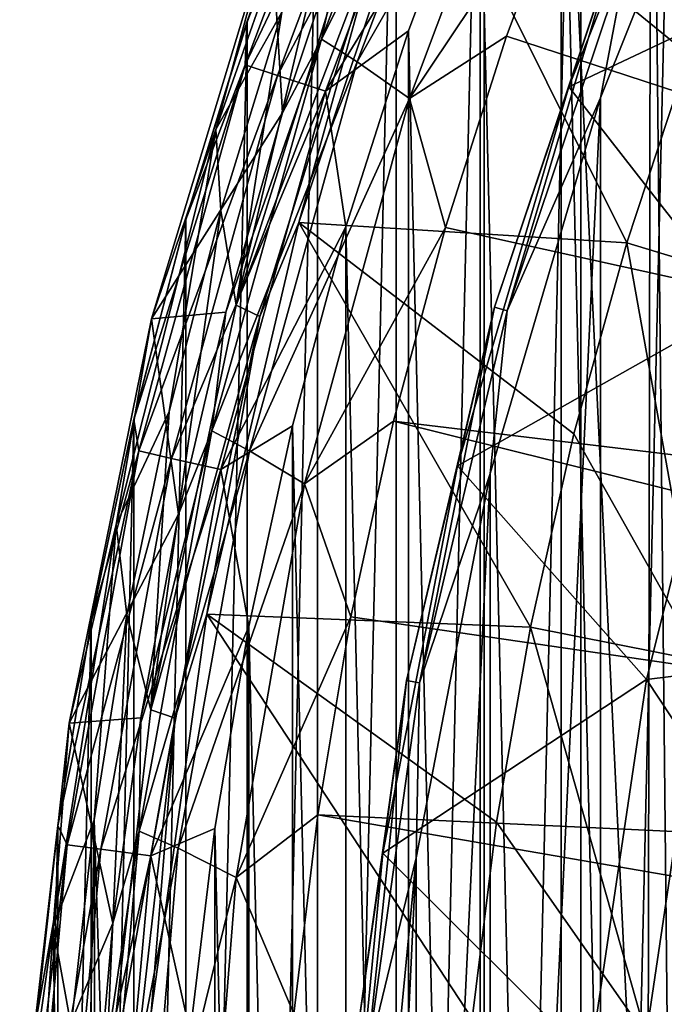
# Model space of a CAD drawing. Header units: metres. Extents: x -23 to 23, y -109 to 23.
# Tile 226 of 256: x -22.98 to -19.66, y 2.26 to 7.32. Entities that reach past the tile are written whole.
import ezdxf

# ---------------------------------------------------------------- set-up
doc = ezdxf.new("R2010")
doc.units = ezdxf.units.M
doc.layers.add('solid_509434', color=7, linetype='CONTINUOUS')

msp = doc.modelspace()

# ---------------------------------------------------------------- linework, layer by layer
at = {"layer": 'solid_509434'}
for points in [[(-20.092674, -11.192262), (-20.092674, 11.192262), (-19.5541, 12.109192)], [(-19.5541, -12.109192), (-20.092674, -11.192262), (-19.5541, 12.109192)], [(-20.589169, -10.25053), (-20.589169, 10.25053), (-20.092674, 11.192262)], [(-20.092674, -11.192262), (-20.589169, -10.25053), (-20.092674, 11.192262)], [(-19.345947, 3.974198, 116), (-19.22459, 11.102034, 116), (-19.730082, 10.175972, 116)], [(-21.040356, -9.28996), (-21.040356, 9.28996), (-20.589169, 10.25053)], [(-20.589169, -10.25053), (-21.040356, -9.28996), (-20.589169, 10.25053)], [(-19.75, 0, 116), (-19.730082, 10.175972, 116), (-20.192781, 9.223369, 116)], [(-19.647453, 2.005429, 116), (-19.730082, 10.175972, 116), (-19.75, 0, 116)], [(-19.647453, 2.005429, 116), (-19.345947, 3.974198, 116), (-19.730082, 10.175972, 116)], [(-19.2565, 10.077332, 160.176529), (-19.70705, 9.149827, 160.176529), (-10.042207, 5.193386, 160.433731)], [(-21.44606, -8.309953), (-21.44606, 8.309953), (-21.040356, 9.28996)], [(-21.040356, -9.28996), (-21.44606, -8.309953), (-21.040356, 9.28996)], [(-20.192781, 9.223369, 116), (-20.609663, 8.250711, 116), (-20.192831, -9.223259, 116)], [(-20.192781, 9.223369, 116), (-20.192831, -9.223259, 116), (-19.730137, -10.175865, 116)], [(-19.75, 0, 116), (-20.192781, 9.223369, 116), (-19.730137, -10.175865, 116)], [(-21.425133, 7.221089, 159.558624), (-20.678211, 9.174865, 159.558624), (-21.287106, 7.85173, 159.185638)], [(-20.504725, 9.0463, 159.877151), (-20.678211, 9.174865, 159.558624), (-21.425133, 7.221089, 159.558624)], [(-19.70705, 9.149827, 160.176529), (-20.112961, 8.201926, 160.176529), (-10.042207, 5.193386, 160.433731)], [(-21.093143, 9.015642, 115.506149), (-21.807692, 7.309212, 115.199997), (-21.816383, 7.088573, 115.506149)], [(-21.093143, 9.015642, 115.506149), (-21.816383, 7.088573, 115.506149), (-20.933475, 8.947397, 115.765907)], [(-21.093143, 9.015642, 115.506149), (-21.446857, 8.308568, 115.199997), (-21.807692, 7.309212, 115.199997)], [(-21.241741, 7.105309, 159.877151), (-20.504725, 9.0463, 159.877151), (-21.425133, 7.221089, 159.558624)], [(-20.251371, 8.839876, 160.093643), (-20.504725, 9.0463, 159.877151), (-21.241741, 7.105309, 159.877151)], [(-21.816383, 7.088573, 115.506149), (-21.651241, 7.034915, 115.765907), (-20.933475, 8.947397, 115.765907)], [(-20.933475, 8.947397, 115.765907), (-21.651241, 7.034915, 115.765907), (-20.694492, 8.845251, 115.939346)], [(-21.651241, 7.034915, 115.765907), (-21.404066, 6.954602, 115.939346), (-20.694492, 8.845251, 115.939346)], [(-20.694492, 8.845251, 115.939346), (-21.404066, 6.954602, 115.939346), (-20.609663, 8.250711, 116)], [(-20.972469, 6.916648, 160.093643), (-20.251371, 8.839876, 160.093643), (-21.241741, 7.105309, 159.877151)], [(-20.972469, 6.916648, 160.093643), (-20.112961, 8.201926, 160.176529), (-20.251371, 8.839876, 160.093643)], [(-18.608097, 7.707726, 118.138596), (-19.399752, 8.859577, 116.300888), (-20.154064, 6.975395, 116.300888)], [(-19.909613, 7.713025, 116.165947), (-20.154064, 6.975395, 116.300888), (-19.399752, 8.859577, 116.300888)], [(-19.990435, -6.920155, 116), (-19.990446, 6.920123, 116), (-19.241852, 8.789273, 116)], [(-19.845863, 7.688328, 116.046921), (-19.241852, 8.789273, 116), (-19.990446, 6.920123, 116)], [(-19.990435, -6.920155, 116), (-19.241852, 8.789273, 116), (-19.241844, -0.658236, 116)], [(-21.274244, 8.732724, 117.709198), (-21.627878, 7.360678, 117.650002), (-21.968374, 6.756602, 117.709198)], [(-21.274244, 8.732724, 117.709198), (-21.968374, 6.756602, 117.709198), (-21.683897, 7.813394, 117.851746)], [(-21.266731, 8.364987, 117.650002), (-21.23074, 7.879159, 117.650002), (-21.862564, 5.852585, 117.650002)], [(-21.627878, 7.360678, 117.650002), (-21.266731, 8.364987, 117.650002), (-21.862564, 5.852585, 117.650002)], [(-21.807692, 7.309212, 115.199997), (-21.446857, 8.308568, 115.199997), (-21.80744, 7.308716)], [(-21.80744, -7.308716), (-21.80744, 7.308716), (-21.44606, 8.309953)], [(-21.446857, 8.308568, 115.199997), (-21.44606, 8.309953), (-21.80744, 7.308716)], [(-21.44606, -8.309953), (-21.80744, -7.308716), (-21.44606, 8.309953)], [(-21.541124, 6.278954, 117.822166), (-20.883724, 8.240376, 117.822166), (-19.856512, 6.173407, 129.534592)], [(-21.115503, 7.812775, 117.699059), (-20.883724, 8.240376, 117.822166), (-21.541124, 6.278954, 117.822166)], [(-21.404066, 6.954602, 115.939346), (-20.978037, 7.263582, 116), (-20.609663, 8.250711, 116)], [(-20.609663, 8.250711, 116), (-20.978037, 7.263582, 116), (-20.609707, -8.2506, 116)], [(-20.883724, 8.240376, 117.822166), (-19.1705, 8.090681, 129.534592), (-19.537039, 7.140464, 129.534592)], [(-20.883724, 8.240376, 117.822166), (-19.537039, 7.140464, 129.534592), (-19.856512, 6.173407, 129.534592)], [(-20.609663, 8.250711, 116), (-20.609707, -8.2506, 116), (-20.192831, -9.223259, 116)], [(-20.972469, 6.916648, 160.093643), (-20.47331, 7.235781, 160.176529), (-20.112961, 8.201926, 160.176529)], [(-20.112961, 8.201926, 160.176529), (-20.47331, 7.235781, 160.176529), (-10.559806, 3.993455, 160.433731)], [(-20.112961, 8.201926, 160.176529), (-10.559806, 3.993455, 160.433731), (-10.042207, 5.193386, 160.433731)], [(-21.115503, 7.812775, 117.699059), (-21.862564, 5.852585, 117.650002), (-21.23074, 7.879159, 117.650002)], [(-21.683897, 7.813394, 117.851746), (-21.62587, 6.841731, 159.185638), (-21.287106, 7.85173, 159.185638)], [(-21.425133, 7.221089, 159.558624), (-21.287106, 7.85173, 159.185638), (-21.62587, 6.841731, 159.185638)], [(-21.683897, 7.813394, 117.851746), (-22.297834, 5.782551, 117.851746), (-21.62587, 6.841731, 159.185638)], [(-21.968374, 6.756602, 117.709198), (-22.297834, 5.782551, 117.851746), (-21.683897, 7.813394, 117.851746)], [(-21.741819, 5.795877, 117.699059), (-21.862564, 5.852585, 117.650002), (-21.115503, 7.812775, 117.699059)], [(-21.741819, 5.795877, 117.699059), (-21.115503, 7.812775, 117.699059), (-21.541124, 6.278954, 117.822166)], [(-20.53635, 5.843095, 116.165947), (-20.154064, 6.975395, 116.300888), (-19.909613, 7.713025, 116.165947)], [(-20.53635, 5.843095, 116.165947), (-19.909613, 7.713025, 116.165947), (-20.470592, 5.824386, 116.046921)], [(-19.909613, 7.713025, 116.165947), (-19.845863, 7.688328, 116.046921), (-20.470592, 5.824386, 116.046921)], [(-19.273983, 5.846699, 118.138596), (-18.608097, 7.707726, 118.138596), (-20.154064, 6.975395, 116.300888)], [(-20.470592, 5.824386, 116.046921), (-19.845863, 7.688328, 116.046921), (-19.990446, 6.920123, 116)], [(-21.968374, 6.756602, 117.709198), (-21.627878, 7.360678, 117.650002), (-21.941753, 6.340277, 117.650002)], [(-21.941753, 6.340277, 117.650002), (-21.627878, 7.360678, 117.650002), (-21.862564, 5.852585, 117.650002)], [(-21.807692, 7.309212, 115.199997), (-21.80744, 7.308716), (-22.122305, 6.292643)], [(-22.121988, 6.294257, 115.199997), (-21.807692, 7.309212, 115.199997), (-22.122305, 6.292643)], [(-22.122305, -6.292643), (-22.122305, 6.292643), (-21.80744, 7.308716)], [(-21.80744, -7.308716), (-22.122305, -6.292643), (-21.80744, 7.308716)], [(-21.816383, 7.088573, 115.506149), (-21.807692, 7.309212, 115.199997), (-22.121988, 6.294257, 115.199997)], [(-21.404066, 6.954602, 115.939346), (-21.299629, 6.256796, 116), (-20.978037, 7.263582, 116)], [(-20.978037, 7.263582, 116), (-21.299629, 6.256796, 116), (-20.978077, -7.263468, 116)], [(-20.978037, 7.263582, 116), (-20.978077, -7.263468, 116), (-20.609707, -8.2506, 116)], [(-21.987906, 5.206538, 159.558624), (-21.425133, 7.221089, 159.558624), (-21.916742, 5.816912, 159.185638)], [(-21.241741, 7.105309, 159.877151), (-21.425133, 7.221089, 159.558624), (-21.987906, 5.206538, 159.558624)], [(-21.425133, 7.221089, 159.558624), (-21.62587, 6.841731, 159.185638), (-21.916742, 5.816912, 159.185638)], [(-20.972469, 6.916648, 160.093643), (-20.787279, 6.253582, 160.176529), (-20.47331, 7.235781, 160.176529)], [(-20.47331, 7.235781, 160.176529), (-20.787279, 6.253582, 160.176529), (-10.559806, 3.993455, 160.433731)], [(-19.856512, 6.173407, 129.534592), (-19.537039, 7.140464, 129.534592), (-18.997023, 5.912675, 155.2547)], [(-21.816383, 7.088573, 115.506149), (-22.121988, 6.294257, 115.199997), (-22.389074, 5.265869, 115.199997)], [(-21.816383, 7.088573, 115.506149), (-22.389074, 5.265869, 115.199997), (-22.363972, 5.104431, 115.506149)], [(-21.816383, 7.088573, 115.506149), (-22.363972, 5.104431, 115.506149), (-21.651241, 7.034915, 115.765907)], [(-21.795475, 5.104305, 159.877151), (-21.241741, 7.105309, 159.877151), (-21.987906, 5.206538, 159.558624)], [(-20.972469, 6.916648, 160.093643), (-21.241741, 7.105309, 159.877151), (-21.795475, 5.104305, 159.877151)], [(-22.363972, 5.104431, 115.506149), (-22.194685, 5.065792, 115.765907), (-21.651241, 7.034915, 115.765907)], [(-21.651241, 7.034915, 115.765907), (-22.194685, 5.065792, 115.765907), (-21.404066, 6.954602, 115.939346)], [(-22.194685, 5.065792, 115.765907), (-21.941305, 5.007959, 115.939346), (-21.404066, 6.954602, 115.939346)], [(-21.404066, 6.954602, 115.939346), (-21.941305, 5.007959, 115.939346), (-21.299629, 6.256796, 116)], [(-19.273983, 5.846699, 118.138596), (-20.154064, 6.975395, 116.300888), (-20.725859, 5.028044, 116.300888)], [(-20.53635, 5.843095, 116.165947), (-20.725859, 5.028044, 116.300888), (-20.154064, 6.975395, 116.300888)], [(-21.511375, 4.934636, 160.093643), (-20.972469, 6.916648, 160.093643), (-21.795475, 5.104305, 159.877151)], [(-21.511375, 4.934636, 160.093643), (-20.787279, 6.253582, 160.176529), (-20.972469, 6.916648, 160.093643)], [(-20.558002, -4.987086, 116), (-20.55801, 4.987054, 116), (-19.990446, 6.920123, 116)], [(-20.470592, 5.824386, 116.046921), (-19.990446, 6.920123, 116), (-20.55801, 4.987054, 116)], [(-19.990435, -6.920155, 116), (-20.558002, -4.987086, 116), (-19.990446, 6.920123, 116)], [(-22.297834, 5.782551, 117.851746), (-21.916742, 5.816912, 159.185638), (-21.62587, 6.841731, 159.185638)], [(-21.968374, 6.756602, 117.709198), (-22.207502, 5.306153, 117.650002), (-22.479374, 4.725408, 117.709198)], [(-21.968374, 6.756602, 117.709198), (-22.479374, 4.725408, 117.709198), (-22.297834, 5.782551, 117.851746)], [(-21.968374, 6.756602, 117.709198), (-21.941753, 6.340277, 117.650002), (-22.207502, 5.306153, 117.650002)], [(-21.941753, 6.340277, 117.650002), (-21.862564, 5.852585, 117.650002), (-22.301764, 3.77263, 117.650002)], [(-22.207502, 5.306153, 117.650002), (-21.941753, 6.340277, 117.650002), (-22.301764, 3.77263, 117.650002)], [(-22.389074, 5.265869, 115.199997), (-22.121988, 6.294257, 115.199997), (-22.388731, 5.267087)], [(-22.121988, 6.294257, 115.199997), (-22.122305, 6.292643), (-22.388731, 5.267087)], [(-22.388731, -5.267087), (-22.388731, 5.267087), (-22.122305, 6.292643)], [(-22.122305, -6.292643), (-22.388731, -5.267087), (-22.122305, 6.292643)], [(-22.014742, 4.26525, 117.822166), (-21.541124, 6.278954, 117.822166), (-20.351295, 4.198124, 129.534592)], [(-21.741819, 5.795877, 117.699059), (-21.541124, 6.278954, 117.822166), (-22.014742, 4.26525, 117.822166)], [(-21.541124, 6.278954, 117.822166), (-19.856512, 6.173407, 129.534592), (-20.128149, 5.191839, 129.534592)], [(-21.541124, 6.278954, 117.822166), (-20.128149, 5.191839, 129.534592), (-20.351295, 4.198124, 129.534592)], [(-21.941305, 5.007959, 115.939346), (-21.573851, 5.233609, 116), (-21.299629, 6.256796, 116)], [(-21.299629, 6.256796, 116), (-21.573851, 5.233609, 116), (-21.299662, -6.256681, 116)], [(-21.511375, 4.934636, 160.093643), (-21.054161, 5.25755, 160.176529), (-20.787279, 6.253582, 160.176529)], [(-21.299629, 6.256796, 116), (-21.299662, -6.256681, 116), (-20.978077, -7.263468, 116)], [(-20.787279, 6.253582, 160.176529), (-21.054161, 5.25755, 160.176529), (-10.559806, 3.993455, 160.433731)], [(-20.128149, 5.191839, 129.534592), (-19.856512, 6.173407, 129.534592), (-19.470388, 4.022895, 155.2547)], [(-19.856512, 6.173407, 129.534592), (-18.997023, 5.912675, 155.2547), (-19.470388, 4.022895, 155.2547)], [(-21.741819, 5.795877, 117.699059), (-22.301764, 3.77263, 117.650002), (-21.862564, 5.852585, 117.650002)], [(-20.987879, 3.923314, 116.165947), (-20.725859, 5.028044, 116.300888), (-20.53635, 5.843095, 116.165947)], [(-20.987879, 3.923314, 116.165947), (-20.53635, 5.843095, 116.165947), (-20.920675, 3.910752, 116.046921)], [(-20.53635, 5.843095, 116.165947), (-20.470592, 5.824386, 116.046921), (-20.920675, 3.910752, 116.046921)], [(-20.920675, 3.910752, 116.046921), (-20.470592, 5.824386, 116.046921), (-20.55801, 4.987054, 116)], [(-19.75425, 3.929365, 118.138596), (-19.273983, 5.846699, 118.138596), (-20.725859, 5.028044, 116.300888)], [(-18.337025, 4.102961, 119.872559), (-19.273983, 5.846699, 118.138596), (-19.75425, 3.929365, 118.138596)], [(-22.297834, 5.782551, 117.851746), (-22.722038, 3.703589, 117.851746), (-22.159081, 4.779544, 159.185638)], [(-22.479374, 4.725408, 117.709198), (-22.722038, 3.703589, 117.851746), (-22.297834, 5.782551, 117.851746)], [(-22.175951, 3.729073, 117.699059), (-22.301764, 3.77263, 117.650002), (-21.741819, 5.795877, 117.699059)], [(-22.297834, 5.782551, 117.851746), (-22.159081, 4.779544, 159.185638), (-21.916742, 5.816912, 159.185638)], [(-22.175951, 3.729073, 117.699059), (-21.741819, 5.795877, 117.699059), (-22.014742, 4.26525, 117.822166)], [(-21.987906, 5.206538, 159.558624), (-21.916742, 5.816912, 159.185638), (-22.159081, 4.779544, 159.185638)], [(-22.608379, 4.226244, 115.199997), (-22.389074, 5.265869, 115.199997), (-22.607851, 4.227122)], [(-22.363972, 5.104431, 115.506149), (-22.389074, 5.265869, 115.199997), (-22.608379, 4.226244, 115.199997)], [(-22.607851, -4.227122), (-22.607851, 4.227122), (-22.388731, 5.267087)], [(-22.389074, 5.265869, 115.199997), (-22.388731, 5.267087), (-22.607851, 4.227122)], [(-22.388731, -5.267087), (-22.607851, -4.227122), (-22.388731, 5.267087)], [(-22.479374, 4.725408, 117.709198), (-22.207502, 5.306153, 117.650002), (-22.424513, 4.261075, 117.650002)], [(-22.424513, 4.261075, 117.650002), (-22.207502, 5.306153, 117.650002), (-22.301764, 3.77263, 117.650002)], [(-21.941305, 5.007959, 115.939346), (-21.798849, 4.200936, 116), (-21.573851, 5.233609, 116)], [(-21.573851, 5.233609, 116), (-21.798849, 4.200936, 116), (-21.573877, -5.233493, 116)], [(-21.573851, 5.233609, 116), (-21.573877, -5.233493, 116), (-21.299662, -6.256681, 116)], [(-21.511375, 4.934636, 160.093643), (-21.273344, 4.249946, 160.176529), (-21.054161, 5.25755, 160.176529)], [(-21.054161, 5.25755, 160.176529), (-21.273344, 4.249946, 160.176529), (-10.934602, 2.741548, 160.433731)], [(-21.054161, 5.25755, 160.176529), (-10.934602, 2.741548, 160.433731), (-10.559806, 3.993455, 160.433731)], [(-22.361694, 3.148527, 159.558624), (-21.987906, 5.206538, 159.558624), (-22.352345, 3.731924, 159.185638)], [(-21.795475, 5.104305, 159.877151), (-21.987906, 5.206538, 159.558624), (-22.361694, 3.148527, 159.558624)], [(-21.987906, 5.206538, 159.558624), (-22.159081, 4.779544, 159.185638), (-22.352345, 3.731924, 159.185638)], [(-20.351295, 4.198124, 129.534592), (-20.128149, 5.191839, 129.534592), (-19.470388, 4.022895, 155.2547)], [(-22.363972, 5.104431, 115.506149), (-22.608379, 4.226244, 115.199997), (-22.77944, 3.1776, 115.199997)], [(-22.363972, 5.104431, 115.506149), (-22.77944, 3.1776, 115.199997), (-22.731499, 3.079191, 115.506149)], [(-22.363972, 5.104431, 115.506149), (-22.731499, 3.079191, 115.506149), (-22.194685, 5.065792, 115.765907)], [(-22.731499, 3.079191, 115.506149), (-22.559431, 3.055882, 115.765907), (-22.194685, 5.065792, 115.765907)], [(-22.194685, 5.065792, 115.765907), (-22.559431, 3.055882, 115.765907), (-21.941305, 5.007959, 115.939346)], [(-22.16115, 3.060553, 159.877151), (-21.795475, 5.104305, 159.877151), (-22.361694, 3.148527, 159.558624)], [(-21.511375, 4.934636, 160.093643), (-21.795475, 5.104305, 159.877151), (-22.16115, 3.060553, 159.877151)], [(-19.75425, 3.929365, 118.138596), (-20.725859, 5.028044, 116.300888), (-21.109957, 3.035157, 116.300888)], [(-20.987879, 3.923314, 116.165947), (-21.109957, 3.035157, 116.300888), (-20.725859, 5.028044, 116.300888)], [(-22.559431, 3.055882, 115.765907), (-22.301886, 3.020996, 115.939346), (-21.941305, 5.007959, 115.939346)], [(-21.941305, 5.007959, 115.939346), (-22.301886, 3.020996, 115.939346), (-21.798849, 4.200936, 116)], [(-20.938776, -3.011133, 116), (-20.93878, 3.0111, 116), (-20.55801, 4.987054, 116)], [(-20.920675, 3.910752, 116.046921), (-20.55801, 4.987054, 116), (-20.93878, 3.0111, 116)], [(-20.558002, -4.987086, 116), (-20.938776, -3.011133, 116), (-20.55801, 4.987054, 116)], [(-21.863407, 2.911059, 160.093643), (-21.511375, 4.934636, 160.093643), (-22.16115, 3.060553, 159.877151)], [(-21.863407, 2.911059, 160.093643), (-21.273344, 4.249946, 160.176529), (-21.511375, 4.934636, 160.093643)], [(-22.722038, 3.703589, 117.851746), (-22.352345, 3.731924, 159.185638), (-22.159081, 4.779544, 159.185638)], [(-22.479374, 4.725408, 117.709198), (-22.592443, 3.20629, 117.650002), (-22.802988, 2.656073, 117.709198)], [(-22.479374, 4.725408, 117.709198), (-22.802988, 2.656073, 117.709198), (-22.722038, 3.703589, 117.851746)], [(-22.479374, 4.725408, 117.709198), (-22.424513, 4.261075, 117.650002), (-22.592443, 3.20629, 117.650002)], [(-22.592443, 3.20629, 117.650002), (-22.424513, 4.261075, 117.650002), (-22.543179, 1.663503, 117.650002)], [(-22.424513, 4.261075, 117.650002), (-22.301764, 3.77263, 117.650002), (-22.543179, 1.663503, 117.650002)], [(-22.300537, 2.216439, 117.822166), (-22.014742, 4.26525, 117.822166), (-20.650084, 2.183856, 129.534592)], [(-22.175951, 3.729073, 117.699059), (-22.014742, 4.26525, 117.822166), (-22.300537, 2.216439, 117.822166)], [(-22.014742, 4.26525, 117.822166), (-20.351295, 4.198124, 129.534592), (-20.525414, 3.194657, 129.534592)], [(-22.014742, 4.26525, 117.822166), (-20.525414, 3.194657, 129.534592), (-20.650084, 2.183856, 129.534592)], [(-22.77944, 3.1776, 115.199997), (-22.608379, 4.226244, 115.199997), (-22.779295, 3.176306)], [(-22.779295, -3.176306), (-22.779295, 3.176306), (-22.607851, 4.227122)], [(-22.608379, 4.226244, 115.199997), (-22.607851, 4.227122), (-22.779295, 3.176306)], [(-22.607851, -4.227122), (-22.779295, -3.176306), (-22.607851, 4.227122)], [(-21.863407, 2.911059, 160.093643), (-21.444332, 3.233076, 160.176529), (-21.273344, 4.249946, 160.176529)], [(-21.273344, 4.249946, 160.176529), (-21.444332, 3.233076, 160.176529), (-10.934602, 2.741548, 160.433731)], [(-22.301886, 3.020996, 115.939346), (-21.973505, 3.161888, 116), (-21.798849, 4.200936, 116)], [(-21.798849, 4.200936, 116), (-21.973505, 3.161888, 116), (-21.798872, -4.200819, 116)], [(-21.798849, 4.200936, 116), (-21.798872, -4.200819, 116), (-21.573877, -5.233493, 116)], [(-20.525414, 3.194657, 129.534592), (-20.351295, 4.198124, 129.534592), (-19.756243, 2.095817, 155.2547)], [(-20.351295, 4.198124, 129.534592), (-19.470388, 4.022895, 155.2547), (-19.756243, 2.095817, 155.2547)], [(-18.653891, 2.261222, 119.872559), (-18.337025, 4.102961, 119.872559), (-19.75425, 3.929365, 118.138596)], [(-19.633511, 2.083732, 156.007462), (-19.756243, 2.095817, 155.2547), (-19.470388, 4.022895, 155.2547)], [(-21.260345, 1.970061, 116.165947), (-21.109957, 3.035157, 116.300888), (-20.987879, 3.923314, 116.165947)], [(-21.260345, 1.970061, 116.165947), (-20.987879, 3.923314, 116.165947), (-21.19227, 1.963753, 116.046921)], [(-20.987879, 3.923314, 116.165947), (-20.920675, 3.910752, 116.046921), (-21.19227, 1.963753, 116.046921)], [(-21.19227, 1.963753, 116.046921), (-20.920675, 3.910752, 116.046921), (-20.93878, 3.0111, 116)], [(-20.044273, 1.974189, 118.138596), (-19.75425, 3.929365, 118.138596), (-21.109957, 3.035157, 116.300888)], [(-18.653891, 2.261222, 119.872559), (-19.75425, 3.929365, 118.138596), (-20.044273, 1.974189, 118.138596)], [(-22.175951, 3.729073, 117.699059), (-22.543179, 1.663503, 117.650002), (-22.301764, 3.77263, 117.650002)], [(-22.722038, 3.703589, 117.851746), (-22.952848, 1.594222, 117.851746), (-22.496109, 2.676371, 159.185638)], [(-22.802988, 2.656073, 117.709198), (-22.952848, 1.594222, 117.851746), (-22.722038, 3.703589, 117.851746)], [(-22.722038, 3.703589, 117.851746), (-22.496109, 2.676371, 159.185638), (-22.352345, 3.731924, 159.185638)], [(-22.414064, 1.630633, 117.699059), (-22.543179, 1.663503, 117.650002), (-22.175951, 3.729073, 117.699059)], [(-22.361694, 3.148527, 159.558624), (-22.352345, 3.731924, 159.185638), (-22.496109, 2.676371, 159.185638)], [(-22.414064, 1.630633, 117.699059), (-22.175951, 3.729073, 117.699059), (-22.300537, 2.216439, 117.822166)], [(-22.802988, 2.656073, 117.709198), (-22.592443, 3.20629, 117.650002), (-22.71073, 2.145489, 117.650002)], [(-22.68491, -2.120231, 117.650002), (-22.71073, 2.145489, 117.650002), (-22.592443, 3.20629, 117.650002)], [(-22.68491, -2.120231, 117.650002), (-22.592443, 3.20629, 117.650002), (-22.585821, -0.459592, 117.650002)], [(-22.592443, 3.20629, 117.650002), (-22.543179, 1.663503, 117.650002), (-22.585821, -0.459592, 117.650002)], [(-21.863407, 2.911059, 160.093643), (-21.566738, 2.20925, 160.176529), (-21.444332, 3.233076, 160.176529)], [(-21.444332, 3.233076, 160.176529), (-21.566738, 2.20925, 160.176529), (-11.161527, 1.454595, 160.433731)], [(-21.444332, 3.233076, 160.176529), (-11.161527, 1.454595, 160.433731), (-10.934602, 2.741548, 160.433731)], [(-20.650084, 2.183856, 129.534592), (-20.525414, 3.194657, 129.534592), (-19.756243, 2.095817, 155.2547)], [(-22.77944, 3.1776, 115.199997), (-22.779295, 3.176306), (-22.901945, 2.121328)], [(-22.901886, 2.122175, 115.199997), (-22.77944, 3.1776, 115.199997), (-22.901945, 2.121328)], [(-22.901945, -2.121328), (-22.901945, 2.121328), (-22.779295, 3.176306)], [(-22.779295, -3.176306), (-22.901945, -2.121328), (-22.779295, 3.176306)], [(-22.731499, 3.079191, 115.506149), (-22.77944, 3.1776, 115.199997), (-22.901886, 2.122175, 115.199997)], [(-22.361694, 3.148527, 159.558624), (-22.496109, 2.676371, 159.185638), (-22.590055, 1.615223, 159.185638)], [(-22.543287, 1.064743, 159.558624), (-22.361694, 3.148527, 159.558624), (-22.590055, 1.615223, 159.185638)], [(-22.16115, 3.060553, 159.877151), (-22.361694, 3.148527, 159.558624), (-22.543287, 1.064743, 159.558624)], [(-22.301886, 3.020996, 115.939346), (-22.098917, 2.111116, 116), (-21.973505, 3.161888, 116)], [(-21.973505, 3.161888, 116), (-22.098917, 2.111116, 116), (-21.973522, -3.16177, 116)], [(-21.973505, 3.161888, 116), (-21.973522, -3.16177, 116), (-21.798872, -4.200819, 116)], [(-22.731499, 3.079191, 115.506149), (-22.901886, 2.122175, 115.199997), (-22.975458, 1.062221, 115.199997)], [(-22.731499, 3.079191, 115.506149), (-22.975458, 1.062221, 115.199997), (-22.916006, 1.029159, 115.506149)], [(-22.731499, 3.079191, 115.506149), (-22.916006, 1.029159, 115.506149), (-22.559431, 3.055882, 115.765907)], [(-22.916006, 1.029159, 115.506149), (-22.74254, 1.021369, 115.765907), (-22.559431, 3.055882, 115.765907)], [(-22.559431, 3.055882, 115.765907), (-22.74254, 1.021369, 115.765907), (-22.301886, 3.020996, 115.939346)], [(-22.335609, 0.991688, 159.877151), (-22.16115, 3.060553, 159.877151), (-22.543287, 1.064743, 159.558624)], [(-21.863407, 2.911059, 160.093643), (-22.16115, 3.060553, 159.877151), (-22.335609, 0.991688, 159.877151)], [(-22.74254, 1.021369, 115.765907), (-22.482904, 1.009708, 115.939346), (-22.301886, 3.020996, 115.939346)], [(-22.301886, 3.020996, 115.939346), (-22.482904, 1.009708, 115.939346), (-22.098917, 2.111116, 116)], [(-20.044273, 1.974189, 118.138596), (-21.109957, 3.035157, 116.300888), (-21.302879, 1.014784, 116.300888)], [(-21.260345, 1.970061, 116.165947), (-21.302879, 1.014784, 116.300888), (-21.109957, 3.035157, 116.300888)], [(-21.19227, 1.963753, 116.046921), (-20.93878, 3.0111, 116), (-21.130299, 1.007472, 116)], [(-21.130297, -1.007506, 116), (-21.130299, 1.007472, 116), (-20.93878, 3.0111, 116)], [(-20.938776, -3.011133, 116), (-21.130297, -1.007506, 116), (-20.93878, 3.0111, 116)], [(-22.025507, 0.863496, 160.093643), (-21.863407, 2.911059, 160.093643), (-22.335609, 0.991688, 159.877151)], [(-22.025507, 0.863496, 160.093643), (-21.566738, 2.20925, 160.176529), (-21.863407, 2.911059, 160.093643)], [(-22.952848, 1.594222, 117.851746), (-22.590055, 1.615223, 159.185638), (-22.496109, 2.676371, 159.185638)], [(-22.802988, 2.656073, 117.709198), (-22.936514, 0.565848, 117.709198), (-22.952848, 1.594222, 117.851746)], [(-22.802988, 2.656073, 117.709198), (-22.779284, 1.079596, 117.650002), (-22.936514, 0.565848, 117.709198)], [(-22.802988, 2.656073, 117.709198), (-22.71073, 2.145489, 117.650002), (-22.779284, 1.079596, 117.650002)], [(-18.786247, 0.397117, 119.872559), (-18.653891, 2.261222, 119.872559), (-20.044273, 1.974189, 118.138596)]]:
    msp.add_3dface(points, dxfattribs=at)

doc.saveas('drawing.dxf')
